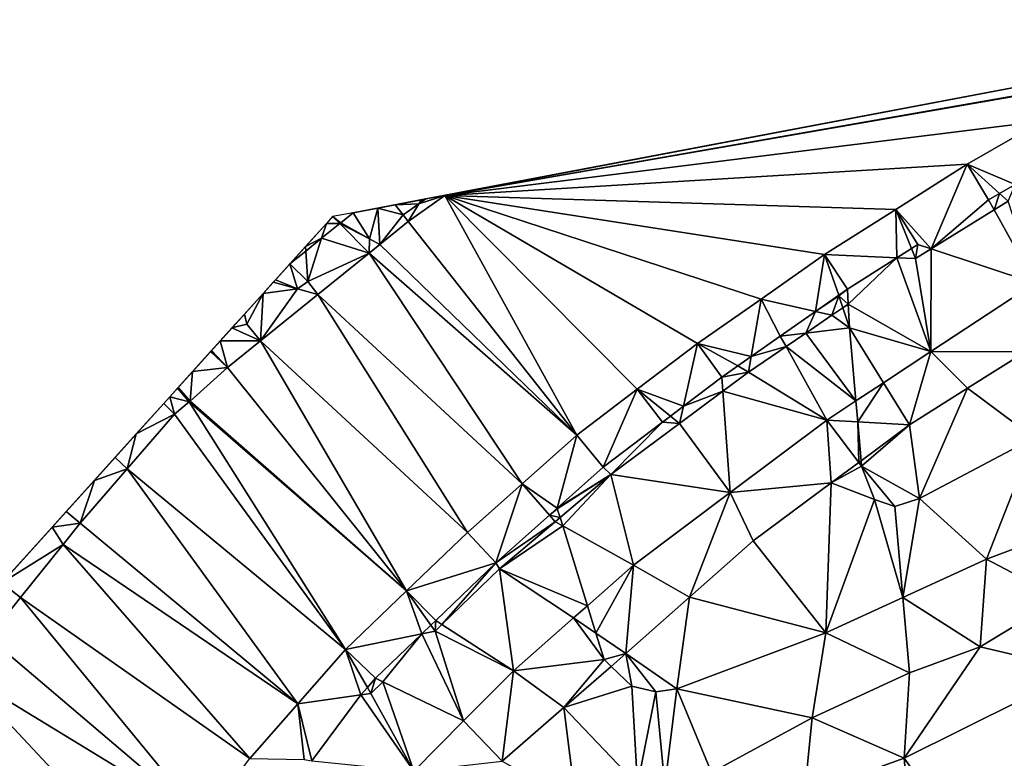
# Model space of a CAD drawing. Header units: inches. Extents: x 92348 to 92626, y 1600225 to 1600387.
# Tile 11 of 35: x 92369 to 92406, y 1600353 to 1600380. Entities that reach past the tile are written whole.
import ezdxf

# ---------------------------------------------------------------- set-up
doc = ezdxf.new("R2010")
doc.units = ezdxf.units.IN
doc.header["$MEASUREMENT"] = 0
doc.layers.add('Terreng_ortofoto', color=10, linetype='Continuous')

msp = doc.modelspace()

# ---------------------------------------------------------------- linework, layer by layer
at = {"layer": 'Terreng_ortofoto'}
for points in [[(92419.601, 1600380.489, 123.874), (92384.211, 1600373.779, 121.497), (92413.615, 1600379.354, 123.507)], [(92384.211, 1600373.779, 121.497), (92411.027, 1600378.863, 123.264), (92413.615, 1600379.354, 123.507)], [(92384.211, 1600373.779, 121.497), (92384.931, 1600373.915, 121.875), (92411.027, 1600378.863, 123.264)], [(92384.931, 1600373.915, 121.875), (92410.102, 1600378.307, 123.19), (92411.027, 1600378.863, 123.264)], [(92384.931, 1600373.915, 121.875), (92410.068, 1600378.287, 123.19), (92410.102, 1600378.307, 123.19)], [(92384.931, 1600373.915, 121.875), (92407.276, 1600376.686, 122.955), (92410.068, 1600378.287, 123.19)], [(92384.931, 1600373.915, 121.875), (92404.467, 1600375.076, 122.72), (92407.276, 1600376.686, 122.955)], [(92404.467, 1600375.076, 122.72), (92406.271, 1600374.324, 122.861), (92407.276, 1600376.686, 122.955)], [(92384.931, 1600373.915, 121.875), (92401.8, 1600373.387, 122.49), (92404.467, 1600375.076, 122.72)], [(92403.125, 1600371.915, 122.671), (92404.467, 1600375.076, 122.72), (92401.8, 1600373.387, 122.49)], [(92405.267, 1600373.748, 122.828), (92404.467, 1600375.076, 122.72), (92403.125, 1600371.915, 122.671)], [(92405.267, 1600373.748, 122.828), (92405.684, 1600373.987, 122.842), (92404.467, 1600375.076, 122.72)], [(92404.467, 1600375.076, 122.72), (92405.684, 1600373.987, 122.842), (92406.271, 1600374.324, 122.861)], [(92406.005, 1600373.7, 122.87), (92406.271, 1600374.324, 122.861), (92405.684, 1600373.987, 122.842)], [(92384.211, 1600373.779, 121.497), (92381.495, 1600373.264, 122.099), (92382.418, 1600373.439, 122.052)], [(92384.211, 1600373.779, 121.497), (92382.418, 1600373.439, 122.052), (92383.075, 1600373.563, 122.031)], [(92384.051, 1600373.748, 122), (92384.211, 1600373.779, 121.497), (92383.075, 1600373.563, 122.031)], [(92383.961, 1600373.602, 121.477), (92384.051, 1600373.748, 122), (92383.075, 1600373.563, 122.031)], [(92389.87, 1600364.942, 121.49), (92384.931, 1600373.915, 121.875), (92383.553, 1600372.934, 121.77)], [(92383.553, 1600372.934, 121.77), (92384.931, 1600373.915, 121.875), (92383.961, 1600373.602, 121.477)], [(92383.961, 1600373.602, 121.477), (92384.931, 1600373.915, 121.875), (92384.211, 1600373.779, 121.497)], [(92383.961, 1600373.602, 121.477), (92384.211, 1600373.779, 121.497), (92384.051, 1600373.748, 122)], [(92389.87, 1600364.942, 121.49), (92392.127, 1600366.655, 121.675), (92384.931, 1600373.915, 121.875)], [(92396.758, 1600370.033, 122.06), (92399.134, 1600371.699, 122.26), (92384.931, 1600373.915, 121.875)], [(92396.758, 1600370.033, 122.06), (92384.931, 1600373.915, 121.875), (92394.383, 1600368.368, 121.86)], [(92384.931, 1600373.915, 121.875), (92392.127, 1600366.655, 121.675), (92394.383, 1600368.368, 121.86)], [(92384.931, 1600373.915, 121.875), (92399.134, 1600371.699, 122.26), (92401.8, 1600373.387, 122.49)], [(92405.267, 1600373.748, 122.828), (92403.125, 1600371.915, 122.671), (92405.477, 1600373.372, 122.833)], [(92405.267, 1600373.748, 122.828), (92405.477, 1600373.372, 122.833), (92405.684, 1600373.987, 122.842)], [(92406.005, 1600373.7, 122.87), (92405.684, 1600373.987, 122.842), (92405.477, 1600373.372, 122.833)], [(92382.107, 1600372.287, 121.33), (92382.418, 1600373.439, 122.052), (92381.495, 1600373.264, 122.099)], [(92382.107, 1600372.287, 121.33), (92382.498, 1600372.081, 121.701), (92382.418, 1600373.439, 122.052)], [(92383.366, 1600373.18, 121.43), (92383.075, 1600373.563, 122.031), (92382.418, 1600373.439, 122.052)], [(92383.366, 1600373.18, 121.43), (92382.418, 1600373.439, 122.052), (92382.498, 1600372.081, 121.701)], [(92383.366, 1600373.18, 121.43), (92383.961, 1600373.602, 121.477), (92383.075, 1600373.563, 122.031)], [(92383.366, 1600373.18, 121.43), (92383.553, 1600372.934, 121.77), (92383.961, 1600373.602, 121.477)], [(92399.134, 1600371.699, 122.26), (92401.843, 1600371.579, 122.416), (92401.8, 1600373.387, 122.49)], [(92403.125, 1600371.915, 122.671), (92401.8, 1600373.387, 122.49), (92402.631, 1600372.079, 122.511)], [(92402.631, 1600372.079, 122.511), (92401.8, 1600373.387, 122.49), (92402.384, 1600371.922, 122.481)], [(92401.8, 1600373.387, 122.49), (92401.843, 1600371.579, 122.416), (92402.384, 1600371.922, 122.481)], [(92406.005, 1600373.7, 122.87), (92405.477, 1600373.372, 122.833), (92407.004, 1600370.634, 122.54)], [(92380.494, 1600372.866, 122), (92380.997, 1600372.861, 121.993), (92380.721, 1600373.117, 122.105)], [(92381.032, 1600372.89, 122), (92381.495, 1600373.264, 122.099), (92380.721, 1600373.117, 122.105)], [(92381.012, 1600372.889, 121.997), (92381.032, 1600372.89, 122), (92380.721, 1600373.117, 122.105)], [(92381.012, 1600372.889, 121.997), (92380.721, 1600373.117, 122.105), (92380.997, 1600372.861, 121.993)], [(92382.107, 1600372.287, 121.33), (92381.495, 1600373.264, 122.099), (92381.032, 1600372.89, 122)], [(92383.366, 1600373.18, 121.43), (92382.498, 1600372.081, 121.701), (92383.553, 1600372.934, 121.77)], [(92405.477, 1600373.372, 122.833), (92403.125, 1600371.915, 122.671), (92407.004, 1600370.634, 122.54)], [(92374.634, 1600366.374, 120.85), (92378.13, 1600370.247, 121.405), (92380.494, 1600372.866, 122)], [(92380.494, 1600372.866, 122), (92378.13, 1600370.247, 121.405), (92379.709, 1600371.996, 121.802)], [(92380.494, 1600372.866, 122), (92379.709, 1600371.996, 121.802), (92380.319, 1600372.313, 121.865)], [(92380.494, 1600372.866, 122), (92380.319, 1600372.313, 121.865), (92380.997, 1600372.861, 121.993)], [(92382.093, 1600371.754, 121.675), (92380.997, 1600372.861, 121.993), (92380.319, 1600372.313, 121.865)], [(92381.012, 1600372.889, 121.997), (92380.997, 1600372.861, 121.993), (92381.023, 1600372.882, 121.998)], [(92382.107, 1600372.287, 121.33), (92381.023, 1600372.882, 121.998), (92380.997, 1600372.861, 121.993)], [(92382.107, 1600372.287, 121.33), (92380.997, 1600372.861, 121.993), (92382.093, 1600371.754, 121.675)], [(92381.012, 1600372.889, 121.997), (92381.023, 1600372.882, 121.998), (92381.032, 1600372.89, 122)], [(92382.107, 1600372.287, 121.33), (92381.032, 1600372.89, 122), (92381.023, 1600372.882, 121.998)], [(92389.87, 1600364.942, 121.49), (92383.553, 1600372.934, 121.77), (92382.498, 1600372.081, 121.701)], [(92380.319, 1600372.313, 121.865), (92379.709, 1600371.996, 121.802), (92379.721, 1600371.83, 121.753)], [(92379.804, 1600370.685, 121.055), (92380.319, 1600372.313, 121.865), (92379.721, 1600371.83, 121.753)], [(92382.093, 1600371.754, 121.675), (92380.319, 1600372.313, 121.865), (92379.804, 1600370.685, 121.055)], [(92382.107, 1600372.287, 121.33), (92382.093, 1600371.754, 121.675), (92382.498, 1600372.081, 121.701)], [(92378.592, 1600370.758, 121.521), (92379.709, 1600371.996, 121.802), (92378.13, 1600370.247, 121.405)], [(92378.592, 1600370.758, 121.521), (92379.123, 1600371.346, 121.64), (92379.709, 1600371.996, 121.802)], [(92379.709, 1600371.996, 121.802), (92379.123, 1600371.346, 121.64), (92379.721, 1600371.83, 121.753)], [(92389.87, 1600364.942, 121.49), (92382.498, 1600372.081, 121.701), (92382.093, 1600371.754, 121.675)], [(92402.533, 1600371.549, 122.63), (92402.384, 1600371.922, 122.481), (92401.843, 1600371.579, 122.416)], [(92402.533, 1600371.549, 122.63), (92402.631, 1600372.079, 122.511), (92402.384, 1600371.922, 122.481)], [(92403.125, 1600371.915, 122.671), (92402.631, 1600372.079, 122.511), (92402.533, 1600371.549, 122.63)], [(92403.125, 1600371.915, 122.671), (92402.533, 1600371.549, 122.63), (92403.111, 1600368.068, 122.23)], [(92403.125, 1600371.915, 122.671), (92403.111, 1600368.068, 122.23), (92407.004, 1600370.634, 122.54)], [(92379.804, 1600370.685, 121.055), (92379.721, 1600371.83, 121.753), (92379.123, 1600371.346, 121.64)], [(92380.172, 1600370.201, 121.55), (92382.093, 1600371.754, 121.675), (92379.804, 1600370.685, 121.055)], [(92387.826, 1600363.118, 121.29), (92382.093, 1600371.754, 121.675), (92380.172, 1600370.201, 121.55)], [(92387.826, 1600363.118, 121.29), (92389.87, 1600364.942, 121.49), (92382.093, 1600371.754, 121.675)], [(92398.794, 1600369.567, 121.99), (92399.134, 1600371.699, 122.26), (92396.758, 1600370.033, 122.06)], [(92398.794, 1600369.567, 121.99), (92399.666, 1600370.179, 122), (92399.134, 1600371.699, 122.26)], [(92399.994, 1600370.409, 122.193), (92401.843, 1600371.579, 122.416), (92399.134, 1600371.699, 122.26)], [(92399.994, 1600370.409, 122.193), (92399.134, 1600371.699, 122.26), (92399.666, 1600370.179, 122)], [(92400.024, 1600369.843, 122.385), (92401.843, 1600371.579, 122.416), (92399.994, 1600370.409, 122.193)], [(92400.024, 1600369.843, 122.385), (92403.111, 1600368.068, 122.23), (92401.843, 1600371.579, 122.416)], [(92402.533, 1600371.549, 122.63), (92401.843, 1600371.579, 122.416), (92403.111, 1600368.068, 122.23)], [(92379.413, 1600370.414, 121.008), (92379.123, 1600371.346, 121.64), (92378.592, 1600370.758, 121.521)], [(92379.804, 1600370.685, 121.055), (92379.123, 1600371.346, 121.64), (92379.413, 1600370.414, 121.008)], [(92378.592, 1600370.758, 121.521), (92378.13, 1600370.247, 121.405), (92378.509, 1600370.666, 121.5)], [(92379.413, 1600370.414, 121.008), (92378.509, 1600370.666, 121.5), (92378.13, 1600370.247, 121.405)], [(92379.413, 1600370.414, 121.008), (92378.592, 1600370.758, 121.521), (92378.509, 1600370.666, 121.5)], [(92380.172, 1600370.201, 121.55), (92379.804, 1600370.685, 121.055), (92379.413, 1600370.414, 121.008)], [(92407.004, 1600370.634, 122.54), (92403.111, 1600368.068, 122.23), (92406.654, 1600368.061, 122.49)], [(92374.634, 1600366.374, 120.85), (92374.931, 1600366.703, 120.873), (92378.13, 1600370.247, 121.405)], [(92374.931, 1600366.703, 120.873), (92375.489, 1600367.321, 120.918), (92378.13, 1600370.247, 121.405)], [(92375.489, 1600367.321, 120.918), (92377.428, 1600369.469, 121.228), (92378.13, 1600370.247, 121.405)], [(92377.516, 1600369.094, 120.78), (92378.13, 1600370.247, 121.405), (92377.428, 1600369.469, 121.228)], [(92377.516, 1600369.094, 120.78), (92378.029, 1600368.469, 121.411), (92378.13, 1600370.247, 121.405)], [(92380.172, 1600370.201, 121.55), (92379.413, 1600370.414, 121.008), (92378.029, 1600368.469, 121.411)], [(92379.413, 1600370.414, 121.008), (92378.13, 1600370.247, 121.405), (92378.029, 1600368.469, 121.411)], [(92385.782, 1600361.295, 121.09), (92380.172, 1600370.201, 121.55), (92378.029, 1600368.469, 121.411)], [(92387.826, 1600363.118, 121.29), (92380.172, 1600370.201, 121.55), (92385.782, 1600361.295, 121.09)], [(92398.794, 1600369.567, 121.99), (92399.672, 1600370.16, 122), (92399.666, 1600370.179, 122)], [(92398.794, 1600369.567, 121.99), (92399.411, 1600369.426, 122.325), (92399.672, 1600370.16, 122)], [(92399.823, 1600369.706, 122.365), (92399.672, 1600370.16, 122), (92399.411, 1600369.426, 122.325)], [(92399.994, 1600370.409, 122.193), (92399.666, 1600370.179, 122), (92399.672, 1600370.16, 122)], [(92400.024, 1600369.843, 122.385), (92399.994, 1600370.409, 122.193), (92399.672, 1600370.16, 122)], [(92400.024, 1600369.843, 122.385), (92399.672, 1600370.16, 122), (92399.823, 1600369.706, 122.365)], [(92396.758, 1600370.033, 122.06), (92394.383, 1600368.368, 121.86), (92396.388, 1600367.881, 121.961)], [(92397.481, 1600368.647, 121.974), (92396.758, 1600370.033, 122.06), (92396.388, 1600367.881, 121.961)], [(92398.794, 1600369.567, 121.99), (92396.758, 1600370.033, 122.06), (92397.481, 1600368.647, 121.974)], [(92399.823, 1600369.706, 122.365), (92399.411, 1600369.426, 122.325), (92400.071, 1600368.958, 122)], [(92400.024, 1600369.843, 122.385), (92399.823, 1600369.706, 122.365), (92400.071, 1600368.958, 122)], [(92400.024, 1600369.843, 122.385), (92400.071, 1600368.958, 122), (92403.111, 1600368.068, 122.23)], [(92375.489, 1600367.321, 120.918), (92376.196, 1600368.104, 120.974), (92377.428, 1600369.469, 121.228)], [(92376.524, 1600368.467, 121), (92377.428, 1600369.469, 121.228), (92376.196, 1600368.104, 120.974)], [(92376.524, 1600368.467, 121), (92376.961, 1600368.951, 121.11), (92377.428, 1600369.469, 121.228)], [(92377.516, 1600369.094, 120.78), (92377.428, 1600369.469, 121.228), (92376.961, 1600368.951, 121.11)], [(92398.794, 1600369.567, 121.99), (92397.481, 1600368.647, 121.974), (92398.434, 1600368.762, 122.23)], [(92398.794, 1600369.567, 121.99), (92398.434, 1600368.762, 122.23), (92399.411, 1600369.426, 122.325)], [(92399.411, 1600369.426, 122.325), (92398.434, 1600368.762, 122.23), (92400.071, 1600368.958, 122)], [(92377.516, 1600369.094, 120.78), (92376.961, 1600368.951, 121.11), (92378.029, 1600368.469, 121.411)], [(92400.308, 1600366.221, 122), (92400.071, 1600368.958, 122), (92398.434, 1600368.762, 122.23)], [(92400.308, 1600366.221, 122), (92401.343, 1600366.903, 122.089), (92400.071, 1600368.958, 122)], [(92400.071, 1600368.958, 122), (92401.343, 1600366.903, 122.089), (92403.111, 1600368.068, 122.23)], [(92378.029, 1600368.469, 121.411), (92376.961, 1600368.951, 121.11), (92376.524, 1600368.467, 121)], [(92397.481, 1600368.647, 121.974), (92396.388, 1600367.881, 121.961), (92397.696, 1600368.26, 122.157)], [(92397.481, 1600368.647, 121.974), (92397.696, 1600368.26, 122.157), (92398.434, 1600368.762, 122.23)], [(92400.308, 1600366.221, 122), (92398.434, 1600368.762, 122.23), (92397.696, 1600368.26, 122.157)], [(92376.791, 1600367.469, 121.33), (92376.524, 1600368.467, 121), (92376.196, 1600368.104, 120.974)], [(92378.029, 1600368.469, 121.411), (92376.524, 1600368.467, 121), (92376.791, 1600367.469, 121.33)], [(92383.499, 1600359.107, 120.94), (92378.029, 1600368.469, 121.411), (92376.791, 1600367.469, 121.33)], [(92383.499, 1600359.107, 120.94), (92385.782, 1600361.295, 121.09), (92378.029, 1600368.469, 121.411)], [(92393.856, 1600366.022, 121.823), (92394.383, 1600368.368, 121.86), (92392.127, 1600366.655, 121.675)], [(92393.856, 1600366.022, 121.823), (92395.297, 1600367.116, 121.948), (92394.383, 1600368.368, 121.86)], [(92395.297, 1600367.116, 121.948), (92395.886, 1600367.528, 121.955), (92394.383, 1600368.368, 121.86)], [(92396.388, 1600367.881, 121.961), (92394.383, 1600368.368, 121.86), (92395.886, 1600367.528, 121.955)], [(92399.219, 1600365.503, 121.92), (92397.696, 1600368.26, 122.157), (92396.289, 1600367.303, 122.02)], [(92397.696, 1600368.26, 122.157), (92396.388, 1600367.881, 121.961), (92396.289, 1600367.303, 122.02)], [(92399.219, 1600365.503, 121.92), (92400.308, 1600366.221, 122), (92397.696, 1600368.26, 122.157)], [(92375.489, 1600367.321, 120.918), (92376.161, 1600368.065, 120.971), (92376.196, 1600368.104, 120.974)], [(92375.489, 1600367.321, 120.918), (92376.791, 1600367.469, 121.33), (92376.161, 1600368.065, 120.971)], [(92376.196, 1600368.104, 120.974), (92376.161, 1600368.065, 120.971), (92376.191, 1600368.098, 120.974)], [(92376.791, 1600367.469, 121.33), (92376.191, 1600368.098, 120.974), (92376.161, 1600368.065, 120.971)], [(92376.791, 1600367.469, 121.33), (92376.196, 1600368.104, 120.974), (92376.191, 1600368.098, 120.974)], [(92396.289, 1600367.303, 122.02), (92396.388, 1600367.881, 121.961), (92395.886, 1600367.528, 121.955)], [(92402.317, 1600365.33, 122.16), (92403.111, 1600368.068, 122.23), (92401.343, 1600366.903, 122.089)], [(92402.317, 1600365.33, 122.16), (92404.485, 1600366.696, 122.325), (92403.111, 1600368.068, 122.23)], [(92406.654, 1600368.061, 122.49), (92403.111, 1600368.068, 122.23), (92404.485, 1600366.696, 122.325)], [(92406.978, 1600364.834, 122), (92406.654, 1600368.061, 122.49), (92404.485, 1600366.696, 122.325)], [(92395.297, 1600367.116, 121.948), (92396.289, 1600367.303, 122.02), (92395.886, 1600367.528, 121.955)], [(92374.931, 1600366.703, 120.873), (92374.947, 1600366.72, 120.875), (92375.489, 1600367.321, 120.918)], [(92375.396, 1600366.214, 121.25), (92375.489, 1600367.321, 120.918), (92374.947, 1600366.72, 120.875)], [(92375.396, 1600366.214, 121.25), (92376.791, 1600367.469, 121.33), (92375.489, 1600367.321, 120.918)], [(92383.499, 1600359.107, 120.94), (92376.791, 1600367.469, 121.33), (92375.396, 1600366.214, 121.25)], [(92393.856, 1600366.022, 121.823), (92395.334, 1600366.591, 121.942), (92395.297, 1600367.116, 121.948)], [(92395.297, 1600367.116, 121.948), (92395.334, 1600366.591, 121.942), (92396.289, 1600367.303, 122.02)], [(92399.219, 1600365.503, 121.92), (92396.289, 1600367.303, 122.02), (92395.334, 1600366.591, 121.942)], [(92400.308, 1600366.221, 122), (92400.376, 1600365.438, 122), (92401.343, 1600366.903, 122.089)], [(92402.317, 1600365.33, 122.16), (92401.343, 1600366.903, 122.089), (92400.376, 1600365.438, 122)], [(92375.366, 1600366.188, 121.25), (92374.931, 1600366.703, 120.873), (92374.634, 1600366.374, 120.85)], [(92375.396, 1600366.214, 121.25), (92374.947, 1600366.72, 120.875), (92374.931, 1600366.703, 120.873)], [(92375.366, 1600366.188, 121.25), (92375.396, 1600366.214, 121.25), (92374.931, 1600366.703, 120.873)], [(92390.856, 1600363.745, 121.565), (92392.127, 1600366.655, 121.675), (92389.87, 1600364.942, 121.49)], [(92393.076, 1600365.43, 121.756), (92392.127, 1600366.655, 121.675), (92390.856, 1600363.745, 121.565)], [(92393.076, 1600365.43, 121.756), (92393.373, 1600365.655, 121.782), (92392.127, 1600366.655, 121.675)], [(92393.373, 1600365.655, 121.782), (92393.856, 1600366.022, 121.823), (92392.127, 1600366.655, 121.675)], [(92393.713, 1600365.382, 121.81), (92395.604, 1600362.791, 121.585), (92395.334, 1600366.591, 121.942)], [(92393.713, 1600365.382, 121.81), (92395.334, 1600366.591, 121.942), (92393.856, 1600366.022, 121.823)], [(92399.219, 1600365.503, 121.92), (92395.334, 1600366.591, 121.942), (92395.604, 1600362.791, 121.585)], [(92402.683, 1600362.563, 122), (92404.485, 1600366.696, 122.325), (92402.317, 1600365.33, 122.16)], [(92406.978, 1600364.834, 122), (92404.485, 1600366.696, 122.325), (92402.683, 1600362.563, 122)], [(92374.634, 1600366.374, 120.85), (92356.874, 1600346.697, 119.122), (92365.926, 1600356.726, 120.158)], [(92370.234, 1600361.499, 120.5), (92374.634, 1600366.374, 120.85), (92365.926, 1600356.726, 120.158)], [(92370.234, 1600361.499, 120.5), (92374.412, 1600366.128, 120.832), (92374.634, 1600366.374, 120.85)], [(92370.234, 1600361.499, 120.5), (92373.379, 1600364.983, 120.75), (92374.412, 1600366.128, 120.832)], [(92373.379, 1600364.983, 120.75), (92374.809, 1600365.724, 121.22), (92374.412, 1600366.128, 120.832)], [(92374.634, 1600366.374, 120.85), (92374.412, 1600366.128, 120.832), (92374.809, 1600365.724, 121.22)], [(92375.366, 1600366.188, 121.25), (92374.634, 1600366.374, 120.85), (92374.809, 1600365.724, 121.22)], [(92381.217, 1600356.919, 120.79), (92375.366, 1600366.188, 121.25), (92374.809, 1600365.724, 121.22)], [(92383.499, 1600359.107, 120.94), (92375.396, 1600366.214, 121.25), (92375.366, 1600366.188, 121.25)], [(92383.499, 1600359.107, 120.94), (92375.366, 1600366.188, 121.25), (92381.217, 1600356.919, 120.79)], [(92393.713, 1600365.382, 121.81), (92393.856, 1600366.022, 121.823), (92393.373, 1600365.655, 121.782)], [(92399.219, 1600365.503, 121.92), (92400.376, 1600365.438, 122), (92400.308, 1600366.221, 122)], [(92381.217, 1600356.919, 120.79), (92374.809, 1600365.724, 121.22), (92373.046, 1600363.685, 120.81)], [(92373.379, 1600364.983, 120.75), (92373.046, 1600363.685, 120.81), (92374.809, 1600365.724, 121.22)], [(92393.076, 1600365.43, 121.756), (92393.713, 1600365.382, 121.81), (92393.373, 1600365.655, 121.782)], [(92393.076, 1600365.43, 121.756), (92390.856, 1600363.745, 121.565), (92391.136, 1600363.461, 121.6)], [(92393.076, 1600365.43, 121.756), (92391.136, 1600363.461, 121.6), (92393.713, 1600365.382, 121.81)], [(92393.713, 1600365.382, 121.81), (92391.136, 1600363.461, 121.6), (92395.604, 1600362.791, 121.585)], [(92399.389, 1600363.158, 121.905), (92399.219, 1600365.503, 121.92), (92395.604, 1600362.791, 121.585)], [(92399.389, 1600363.158, 121.905), (92400.413, 1600363.917, 121.994), (92399.219, 1600365.503, 121.92)], [(92399.219, 1600365.503, 121.92), (92400.413, 1600363.917, 121.994), (92400.376, 1600365.438, 122)], [(92400.413, 1600363.917, 121.994), (92400.502, 1600363.983, 122), (92400.376, 1600365.438, 122)], [(92402.317, 1600365.33, 122.16), (92400.376, 1600365.438, 122), (92400.502, 1600363.983, 122)], [(92400.52, 1600363.774, 122), (92402.317, 1600365.33, 122.16), (92400.502, 1600363.983, 122)], [(92402.683, 1600362.563, 122), (92402.317, 1600365.33, 122.16), (92400.52, 1600363.774, 122)], [(92370.234, 1600361.499, 120.5), (92372.588, 1600364.106, 120.687), (92373.379, 1600364.983, 120.75)], [(92372.588, 1600364.106, 120.687), (92373.046, 1600363.685, 120.81), (92373.379, 1600364.983, 120.75)], [(92389.131, 1600362.206, 121), (92389.87, 1600364.942, 121.49), (92387.826, 1600363.118, 121.29)], [(92389.131, 1600362.206, 121), (92390.856, 1600363.745, 121.565), (92389.87, 1600364.942, 121.49)], [(92406.978, 1600364.834, 122), (92402.683, 1600362.563, 122), (92405.201, 1600360.302, 121)], [(92406.978, 1600364.834, 122), (92405.201, 1600360.302, 121), (92408.492, 1600361.536, 121)], [(92370.234, 1600361.499, 120.5), (92370.759, 1600362.08, 120.542), (92372.588, 1600364.106, 120.687)], [(92372.588, 1600364.106, 120.687), (92370.759, 1600362.08, 120.542), (92371.813, 1600363.247, 120.625)], [(92372.588, 1600364.106, 120.687), (92371.813, 1600363.247, 120.625), (92373.046, 1600363.685, 120.81)], [(92399.389, 1600363.158, 121.905), (92400.52, 1600363.774, 122), (92400.413, 1600363.917, 121.994)], [(92400.52, 1600363.774, 122), (92400.502, 1600363.983, 122), (92400.413, 1600363.917, 121.994)], [(92373.046, 1600363.685, 120.81), (92371.813, 1600363.247, 120.625), (92371.282, 1600361.645, 120.4)], [(92373.046, 1600363.685, 120.81), (92371.282, 1600361.645, 120.4), (92379.424, 1600354.88, 120.5)], [(92381.217, 1600356.919, 120.79), (92373.046, 1600363.685, 120.81), (92379.424, 1600354.88, 120.5)], [(92391.136, 1600363.461, 121.6), (92390.856, 1600363.745, 121.565), (92389.131, 1600362.206, 121)], [(92391.136, 1600363.461, 121.6), (92389.131, 1600362.206, 121), (92389.137, 1600362.186, 121)], [(92391.136, 1600363.461, 121.6), (92389.137, 1600362.186, 121), (92389.239, 1600361.856, 121)], [(92391.136, 1600363.461, 121.6), (92389.239, 1600361.856, 121), (92389.337, 1600361.542, 121)], [(92391.136, 1600363.461, 121.6), (92389.337, 1600361.542, 121), (92391.988, 1600360.079, 121.25)], [(92391.136, 1600363.461, 121.6), (92391.988, 1600360.079, 121.25), (92395.604, 1600362.791, 121.585)], [(92399.389, 1600363.158, 121.905), (92401.011, 1600362.532, 122), (92400.52, 1600363.774, 122)], [(92402.683, 1600362.563, 122), (92400.52, 1600363.774, 122), (92401.765, 1600362.274, 122)], [(92401.765, 1600362.274, 122), (92400.52, 1600363.774, 122), (92401.011, 1600362.532, 122)], [(92370.759, 1600362.08, 120.542), (92371.282, 1600361.645, 120.4), (92371.813, 1600363.247, 120.625)], [(92387.826, 1600363.118, 121.29), (92385.782, 1600361.295, 121.09), (92386.835, 1600360.157, 121.125)], [(92387.826, 1600363.118, 121.29), (92386.835, 1600360.157, 121.125), (92388.84, 1600361.946, 121.016)], [(92389.131, 1600362.206, 121), (92387.826, 1600363.118, 121.29), (92388.84, 1600361.946, 121.016)], [(92396.462, 1600360.985, 121.65), (92399.389, 1600363.158, 121.905), (92395.604, 1600362.791, 121.585)], [(92399.183, 1600357.541, 121), (92399.389, 1600363.158, 121.905), (92396.462, 1600360.985, 121.65)], [(92399.183, 1600357.541, 121), (92401.011, 1600362.532, 122), (92399.389, 1600363.158, 121.905)], [(92394.081, 1600358.874, 121.38), (92395.604, 1600362.791, 121.585), (92391.988, 1600360.079, 121.25)], [(92396.462, 1600360.985, 121.65), (92395.604, 1600362.791, 121.585), (92394.081, 1600358.874, 121.38)], [(92399.183, 1600357.541, 121), (92402.064, 1600358.863, 121), (92401.011, 1600362.532, 122)], [(92401.765, 1600362.274, 122), (92401.011, 1600362.532, 122), (92402.064, 1600358.863, 121)], [(92402.683, 1600362.563, 122), (92401.765, 1600362.274, 122), (92402.064, 1600358.863, 121)], [(92402.683, 1600362.563, 122), (92402.064, 1600358.863, 121), (92405.201, 1600360.302, 121)], [(92370.234, 1600361.499, 120.5), (92371.282, 1600361.645, 120.4), (92370.759, 1600362.08, 120.542)], [(92389.131, 1600362.206, 121), (92388.84, 1600361.946, 121.016), (92389.137, 1600362.186, 121)], [(92389.137, 1600362.186, 121), (92388.84, 1600361.946, 121.016), (92389.239, 1600361.856, 121)], [(92370.234, 1600361.499, 120.5), (92370.641, 1600360.844, 120.363), (92371.282, 1600361.645, 120.4)], [(92370.641, 1600360.844, 120.363), (92379.424, 1600354.88, 120.5), (92371.282, 1600361.645, 120.4)], [(92388.84, 1600361.946, 121.016), (92386.835, 1600360.157, 121.125), (92389.053, 1600361.699, 121.365)], [(92386.971, 1600359.936, 121.13), (92389.053, 1600361.699, 121.365), (92386.835, 1600360.157, 121.125)], [(92386.971, 1600359.936, 121.13), (92389.337, 1600361.542, 121), (92389.053, 1600361.699, 121.365)], [(92388.84, 1600361.946, 121.016), (92389.053, 1600361.699, 121.365), (92389.239, 1600361.856, 121)], [(92389.053, 1600361.699, 121.365), (92389.337, 1600361.542, 121), (92389.239, 1600361.856, 121)], [(92370.234, 1600361.499, 120.5), (92365.926, 1600356.726, 120.158), (92368.347, 1600359.408, 120.35)], [(92370.234, 1600361.499, 120.5), (92368.347, 1600359.408, 120.35), (92370.641, 1600360.844, 120.363)], [(92383.499, 1600359.107, 120.94), (92386.835, 1600360.157, 121.125), (92385.782, 1600361.295, 121.09)], [(92386.971, 1600359.936, 121.13), (92390.262, 1600358.556, 121), (92389.337, 1600361.542, 121)], [(92391.988, 1600360.079, 121.25), (92389.337, 1600361.542, 121), (92390.262, 1600358.556, 121)], [(92408.492, 1600361.536, 121), (92405.201, 1600360.302, 121), (92407.969, 1600358.836, 120)], [(92399.183, 1600357.541, 121), (92396.462, 1600360.985, 121.65), (92394.081, 1600358.874, 121.38)], [(92370.641, 1600360.844, 120.363), (92368.347, 1600359.408, 120.35), (92369.051, 1600358.86, 120.27)], [(92370.641, 1600360.844, 120.363), (92369.051, 1600358.86, 120.27), (92377.63, 1600352.84, 120.21)], [(92370.641, 1600360.844, 120.363), (92377.63, 1600352.84, 120.21), (92379.424, 1600354.88, 120.5)], [(92384.586, 1600358.001, 120.961), (92386.835, 1600360.157, 121.125), (92383.499, 1600359.107, 120.94)], [(92384.818, 1600357.851, 120.973), (92386.835, 1600360.157, 121.125), (92384.586, 1600358.001, 120.961)], [(92384.818, 1600357.851, 120.973), (92386.971, 1600359.936, 121.13), (92386.835, 1600360.157, 121.125)], [(92404.964, 1600357.016, 120), (92405.201, 1600360.302, 121), (92402.064, 1600358.863, 121)], [(92404.964, 1600357.016, 120), (92407.969, 1600358.836, 120), (92405.201, 1600360.302, 121)], [(92384.818, 1600357.851, 120.973), (92387.503, 1600356.121, 120.7), (92386.971, 1600359.936, 121.13)], [(92386.971, 1600359.936, 121.13), (92389.745, 1600358.1, 120.975), (92390.262, 1600358.556, 121)], [(92386.971, 1600359.936, 121.13), (92387.503, 1600356.121, 120.7), (92389.745, 1600358.1, 120.975)], [(92390.58, 1600357.529, 121), (92391.988, 1600360.079, 121.25), (92390.262, 1600358.556, 121)], [(92391.7, 1600356.763, 121.11), (92391.988, 1600360.079, 121.25), (92390.58, 1600357.529, 121)], [(92391.7, 1600356.763, 121.11), (92394.081, 1600358.874, 121.38), (92391.988, 1600360.079, 121.25)], [(92369.051, 1600358.86, 120.27), (92368.347, 1600359.408, 120.35), (92367.853, 1600357.366, 120.2)], [(92383.499, 1600359.107, 120.94), (92381.217, 1600356.919, 120.79), (92384.067, 1600357.504, 120.923)], [(92384.586, 1600358.001, 120.961), (92383.499, 1600359.107, 120.94), (92384.406, 1600357.829, 120.948)], [(92383.499, 1600359.107, 120.94), (92384.067, 1600357.504, 120.923), (92384.406, 1600357.829, 120.948)], [(92369.051, 1600358.86, 120.27), (92367.853, 1600357.366, 120.2), (92375.89, 1600350.54, 120.03)], [(92369.051, 1600358.86, 120.27), (92375.89, 1600350.54, 120.03), (92377.63, 1600352.84, 120.21)], [(92391.7, 1600356.763, 121.11), (92393.61, 1600355.44, 121), (92394.081, 1600358.874, 121.38)], [(92399.183, 1600357.541, 121), (92394.081, 1600358.874, 121.38), (92393.61, 1600355.44, 121)], [(92399.183, 1600357.541, 121), (92402.31, 1600356.047, 120), (92402.064, 1600358.863, 121)], [(92404.964, 1600357.016, 120), (92402.064, 1600358.863, 121), (92402.31, 1600356.047, 120)], [(92404.964, 1600357.016, 120), (92408.716, 1600356.137, 119), (92407.969, 1600358.836, 120)], [(92390.58, 1600357.529, 121), (92390.262, 1600358.556, 121), (92389.745, 1600358.1, 120.975)], [(92384.565, 1600357.606, 120.955), (92384.586, 1600358.001, 120.961), (92384.406, 1600357.829, 120.948)], [(92384.818, 1600357.851, 120.973), (92384.586, 1600358.001, 120.961), (92384.565, 1600357.606, 120.955)], [(92390.885, 1600356.545, 121), (92389.745, 1600358.1, 120.975), (92387.503, 1600356.121, 120.7)], [(92390.58, 1600357.529, 121), (92389.745, 1600358.1, 120.975), (92390.885, 1600356.545, 121)], [(92384.565, 1600357.606, 120.955), (92384.406, 1600357.829, 120.948), (92384.067, 1600357.504, 120.923)], [(92384.565, 1600357.606, 120.955), (92384.067, 1600357.504, 120.923), (92385.632, 1600354.244, 120.475)], [(92384.818, 1600357.851, 120.973), (92384.565, 1600357.606, 120.955), (92387.503, 1600356.121, 120.7)], [(92384.565, 1600357.606, 120.955), (92385.632, 1600354.244, 120.475), (92387.503, 1600356.121, 120.7)], [(92399.183, 1600357.541, 121), (92393.61, 1600355.44, 121), (92398.668, 1600354.361, 120)], [(92399.183, 1600357.541, 121), (92398.668, 1600354.361, 120), (92402.31, 1600356.047, 120)], [(92367.853, 1600357.366, 120.2), (92366.819, 1600356.075, 120.14), (92375.89, 1600350.54, 120.03)], [(92384.067, 1600357.504, 120.923), (92381.217, 1600356.919, 120.79), (92382.337, 1600355.846, 120.797)], [(92384.067, 1600357.504, 120.923), (92382.337, 1600355.846, 120.797), (92382.61, 1600355.713, 120.813)], [(92384.067, 1600357.504, 120.923), (92382.61, 1600355.713, 120.813), (92385.632, 1600354.244, 120.475)], [(92391.7, 1600356.763, 121.11), (92390.58, 1600357.529, 121), (92390.885, 1600356.545, 121)], [(92381.217, 1600356.919, 120.79), (92379.424, 1600354.88, 120.5), (92381.789, 1600355.222, 120.634)], [(92381.217, 1600356.919, 120.79), (92381.789, 1600355.222, 120.634), (92382.032, 1600355.498, 120.706)], [(92381.217, 1600356.919, 120.79), (92382.032, 1600355.498, 120.706), (92382.337, 1600355.846, 120.797)], [(92404.964, 1600357.016, 120), (92402.31, 1600356.047, 120), (92402.115, 1600352.85, 119)], [(92404.964, 1600357.016, 120), (92402.115, 1600352.85, 119), (92408.716, 1600356.137, 119)], [(92390.885, 1600356.545, 121), (92387.503, 1600356.121, 120.7), (92389.386, 1600354.751, 120.935)], [(92390.885, 1600356.545, 121), (92389.386, 1600354.751, 120.935), (92391.152, 1600356.286, 121.069)], [(92391.7, 1600356.763, 121.11), (92390.885, 1600356.545, 121), (92391.152, 1600356.286, 121.069)], [(92391.7, 1600356.763, 121.11), (92391.152, 1600356.286, 121.069), (92391.922, 1600355.54, 121)], [(92391.7, 1600356.763, 121.11), (92391.922, 1600355.54, 121), (92392.817, 1600355.339, 121)], [(92391.7, 1600356.763, 121.11), (92392.817, 1600355.339, 121), (92393.61, 1600355.44, 121)], [(92374.15, 1600348.239, 119.85), (92366.819, 1600356.075, 120.14), (92364.672, 1600352.828, 119.95)], [(92374.15, 1600348.239, 119.85), (92375.89, 1600350.54, 120.03), (92366.819, 1600356.075, 120.14)], [(92387.503, 1600356.121, 120.7), (92385.632, 1600354.244, 120.475), (92387.073, 1600352.739, 120.76)], [(92387.503, 1600356.121, 120.7), (92387.073, 1600352.739, 120.76), (92389.386, 1600354.751, 120.935)], [(92391.152, 1600356.286, 121.069), (92389.386, 1600354.751, 120.935), (92391.922, 1600355.54, 121)], [(92408.481, 1600343.975, 118), (92408.716, 1600356.137, 119), (92402.115, 1600352.85, 119)], [(92382.337, 1600355.846, 120.797), (92382.032, 1600355.498, 120.706), (92382.159, 1600355.276, 120.78)], [(92382.61, 1600355.713, 120.813), (92382.337, 1600355.846, 120.797), (92382.159, 1600355.276, 120.78)], [(92383.762, 1600352.367, 120.25), (92382.61, 1600355.713, 120.813), (92382.159, 1600355.276, 120.78)], [(92385.632, 1600354.244, 120.475), (92382.61, 1600355.713, 120.813), (92383.762, 1600352.367, 120.25)], [(92398.668, 1600354.361, 120), (92402.115, 1600352.85, 119), (92402.31, 1600356.047, 120)], [(92382.032, 1600355.498, 120.706), (92381.789, 1600355.222, 120.634), (92382.159, 1600355.276, 120.78)], [(92391.922, 1600355.54, 121), (92389.386, 1600354.751, 120.935), (92392.135, 1600351.853, 120)], [(92392.817, 1600355.339, 121), (92391.922, 1600355.54, 121), (92392.135, 1600351.853, 120)], [(92392.817, 1600355.339, 121), (92392.135, 1600351.853, 120), (92393.165, 1600351.809, 120)], [(92393.61, 1600355.44, 121), (92392.817, 1600355.339, 121), (92393.165, 1600351.809, 120)], [(92393.61, 1600355.44, 121), (92393.165, 1600351.809, 120), (92394.908, 1600352.318, 120)], [(92393.61, 1600355.44, 121), (92394.908, 1600352.318, 120), (92398.668, 1600354.361, 120)], [(92379.424, 1600354.88, 120.5), (92379.955, 1600352.751, 120.485), (92381.789, 1600355.222, 120.634)], [(92383.762, 1600352.367, 120.25), (92381.789, 1600355.222, 120.634), (92379.955, 1600352.751, 120.485)], [(92383.762, 1600352.367, 120.25), (92382.159, 1600355.276, 120.78), (92381.789, 1600355.222, 120.634)], [(92377.63, 1600352.84, 120.21), (92379.664, 1600352.806, 120.003), (92379.424, 1600354.88, 120.5)], [(92379.424, 1600354.88, 120.5), (92379.664, 1600352.806, 120.003), (92379.955, 1600352.751, 120.485)], [(92389.386, 1600354.751, 120.935), (92387.073, 1600352.739, 120.76), (92389.828, 1600351.176, 120)], [(92389.386, 1600354.751, 120.935), (92389.828, 1600351.176, 120), (92392.135, 1600351.853, 120)], [(92385.632, 1600354.244, 120.475), (92383.762, 1600352.367, 120.25), (92387.073, 1600352.739, 120.76)], [(92398.381, 1600351.506, 119), (92398.668, 1600354.361, 120), (92394.908, 1600352.318, 120)], [(92398.381, 1600351.506, 119), (92402.115, 1600352.85, 119), (92398.668, 1600354.361, 120)], [(92402.922, 1600343.285, 118), (92402.115, 1600352.85, 119), (92398.381, 1600351.506, 119)], [(92408.481, 1600343.975, 118), (92402.115, 1600352.85, 119), (92402.922, 1600343.285, 118)]]:
    msp.add_3dface(points, dxfattribs=at)

doc.saveas('drawing.dxf')
